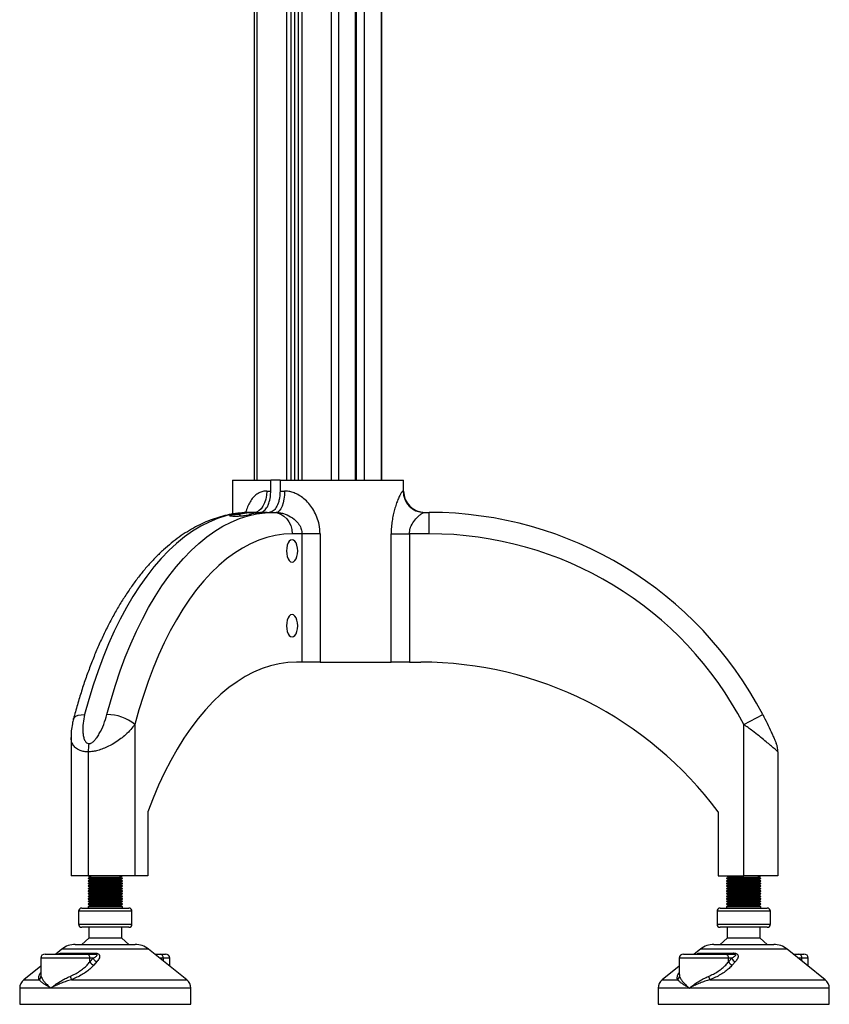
# Model space of a CAD drawing. Header units: millimetres. Extents: x 0 to 420, y 0 to 297.
# Tile 14 of 36: x 168 to 187, y 195 to 218. Entities that reach past the tile are written whole.
import ezdxf

# ---------------------------------------------------------------- set-up
doc = ezdxf.new("R2010")
doc.units = ezdxf.units.MM

msp = doc.modelspace()

# ---------------------------------------------------------------- linework, layer by layer
at = {"color": 7, "linetype": 'Continuous', "lineweight": 25}
for p, q in [((175.227, 232.94479), (175.227, 207.69479)), ((175.62325, 232.94479), (175.62325, 207.69479)), ((175.64456, 232.94479), (175.64456, 207.69479)), ((175.83075, 232.94479), (175.83075, 207.69479)), ((176.227, 232.94479), (176.227, 207.69479)), ((176.24375, 207.69479), (176.24375, 232.94479)), ((173.2617, 229.60268), (173.2617, 207.69479)), ((173.3242, 229.59329), (173.3242, 207.69479)), ((174.01052, 229.59329), (174.01052, 207.69479)), ((174.11802, 229.59329), (174.11802, 207.69479)), ((174.36992, 229.59329), (174.36992, 207.69479)), ((175.05625, 229.60789), (175.05625, 207.69479)), ((174.19788, 229.31829), (174.19788, 207.69479)), ((174.28896, 229.31829), (174.28896, 207.69479)), ((172.75272, 207.69479), (172.75272, 206.90513)), ((172.75272, 207.69479), (173.64643, 207.69479)), ((173.64643, 207.44479), (173.64643, 207.69479)), ((173.86293, 207.69479), (173.64643, 207.69479)), ((173.86293, 207.69479), (176.75272, 207.69479)), ((173.86293, 207.69479), (173.86293, 207.44479)), ((176.75272, 207.44479), (176.75272, 207.69479)), ((173.5521, 207.44479), (173.64643, 207.44479)), ((173.86293, 207.44479), (173.9678, 207.44479)), ((176.73827, 207.44479), (176.75272, 207.44479)), ((173.19292, 206.94479), (173.34447, 206.94479)), ((173.34447, 206.94479), (173.39603, 206.94479)), ((173.56098, 206.94479), (173.71253, 206.94479)), ((173.71253, 206.94479), (173.77156, 206.94479)), ((177.23466, 206.94479), (177.35272, 206.94479)), ((177.35272, 206.44479), (177.35272, 206.94479)), ((172.93397, 206.85513), (172.93397, 206.90636)), ((173.15048, 206.88354), (173.15048, 206.90636)), ((174.37784, 206.44479), (174.14554, 206.44479)), ((174.37784, 203.44479), (174.37784, 206.44479)), ((174.79922, 206.44479), (174.37784, 206.44479)), ((174.79922, 206.44479), (174.79922, 203.44479)), ((176.46106, 203.44479), (176.46106, 206.44479)), ((176.46106, 206.44479), (176.88814, 206.44479)), ((176.88814, 206.44479), (176.88814, 203.44479)), ((177.35272, 206.44479), (176.88814, 206.44479)), ((174.37784, 203.44479), (174.24554, 203.44479)), ((174.79922, 203.44479), (174.37784, 203.44479)), ((174.79922, 203.44479), (176.46106, 203.44479)), ((176.88814, 203.44479), (176.46106, 203.44479)), ((176.88814, 203.44479), (177.15272, 203.44479)), ((184.70272, 201.98721), (185.14611, 202.2183)), ((170.47054, 201.98721), (170.47054, 198.44479)), ((184.70272, 198.44479), (184.70272, 201.98721)), ((168.97772, 201.68556), (168.97772, 198.44479)), ((169.37772, 201.34625), (169.37772, 198.44479)), ((185.50272, 201.34625), (185.50272, 198.44479)), ((170.77054, 199.94479), (170.77054, 198.44479)), ((184.10272, 199.94479), (184.10272, 198.44479)), ((169.37772, 198.44479), (168.97772, 198.44479)), ((169.37772, 198.44479), (169.44641, 198.41979)), ((170.47054, 198.44479), (169.37772, 198.44479)), ((170.10904, 198.41979), (170.17772, 198.44479)), ((170.77054, 198.44479), (170.47054, 198.44479)), ((184.10272, 198.44479), (184.70272, 198.44479)), ((184.30272, 198.44479), (184.37141, 198.41979)), ((185.50272, 198.44479), (184.70272, 198.44479)), ((185.03404, 198.41979), (185.10272, 198.44479)), ((169.44641, 198.41979), (169.37772, 198.39479)), ((169.37772, 198.39479), (169.37772, 198.38479)), ((169.37772, 198.39479), (170.17772, 198.39479)), ((169.37772, 198.38479), (169.44641, 198.35979)), ((169.37772, 198.38479), (170.17772, 198.38479)), ((169.44641, 198.35979), (169.37772, 198.33479)), ((169.37772, 198.33479), (169.37772, 198.32479)), ((169.37772, 198.33479), (170.17772, 198.33479)), ((169.37772, 198.32479), (169.44641, 198.29979)), ((169.37772, 198.32479), (170.17772, 198.32479)), ((169.44641, 198.29979), (169.37772, 198.27479)), ((169.37772, 198.27479), (169.37772, 198.26479)), ((169.37772, 198.27479), (170.17772, 198.27479)), ((169.37772, 198.26479), (169.44641, 198.23979)), ((169.37772, 198.26479), (170.17772, 198.26479)), ((169.44641, 198.23979), (169.37772, 198.21479)), ((169.37772, 198.21479), (169.37772, 198.20479)), ((169.37772, 198.21479), (170.17772, 198.21479)), ((169.37772, 198.20479), (169.44641, 198.17979)), ((169.37772, 198.20479), (170.17772, 198.20479)), ((169.44641, 198.41979), (170.10904, 198.41979)), ((169.44641, 198.35979), (170.10904, 198.35979)), ((169.44641, 198.29979), (170.10904, 198.29979)), ((169.44641, 198.23979), (170.10904, 198.23979)), ((170.17772, 198.39479), (170.10904, 198.41979)), ((170.10904, 198.35979), (170.17772, 198.38479)), ((170.17772, 198.33479), (170.10904, 198.35979)), ((170.10904, 198.29979), (170.17772, 198.32479)), ((170.17772, 198.27479), (170.10904, 198.29979)), ((170.10904, 198.23979), (170.17772, 198.26479)), ((170.17772, 198.21479), (170.10904, 198.23979)), ((170.10904, 198.17979), (170.17772, 198.20479)), ((170.17772, 198.38479), (170.17772, 198.39479)), ((170.17772, 198.32479), (170.17772, 198.33479)), ((170.17772, 198.26479), (170.17772, 198.27479)), ((170.17772, 198.20479), (170.17772, 198.21479)), ((184.37141, 198.41979), (184.30272, 198.39479)), ((184.30272, 198.39479), (184.30272, 198.38479)), ((184.30272, 198.39479), (185.10272, 198.39479)), ((184.30272, 198.38479), (184.37141, 198.35979)), ((184.30272, 198.38479), (185.10272, 198.38479)), ((184.37141, 198.35979), (184.30272, 198.33479)), ((184.30272, 198.33479), (184.30272, 198.32479)), ((184.30272, 198.33479), (185.10272, 198.33479)), ((184.30272, 198.32479), (184.37141, 198.29979)), ((184.30272, 198.32479), (185.10272, 198.32479)), ((184.37141, 198.29979), (184.30272, 198.27479)), ((184.30272, 198.27479), (184.30272, 198.26479)), ((184.30272, 198.27479), (185.10272, 198.27479)), ((184.30272, 198.26479), (184.37141, 198.23979)), ((184.30272, 198.26479), (185.10272, 198.26479)), ((184.37141, 198.23979), (184.30272, 198.21479)), ((184.30272, 198.21479), (184.30272, 198.20479)), ((184.30272, 198.21479), (185.10272, 198.21479)), ((184.30272, 198.20479), (184.37141, 198.17979)), ((184.30272, 198.20479), (185.10272, 198.20479)), ((184.37141, 198.41979), (185.03404, 198.41979)), ((184.37141, 198.35979), (185.03404, 198.35979)), ((184.37141, 198.29979), (185.03404, 198.29979)), ((184.37141, 198.23979), (185.03404, 198.23979)), ((185.10272, 198.39479), (185.03404, 198.41979)), ((185.03404, 198.35979), (185.10272, 198.38479)), ((185.10272, 198.33479), (185.03404, 198.35979)), ((185.03404, 198.29979), (185.10272, 198.32479)), ((185.10272, 198.27479), (185.03404, 198.29979)), ((185.03404, 198.23979), (185.10272, 198.26479)), ((185.10272, 198.21479), (185.03404, 198.23979)), ((185.03404, 198.17979), (185.10272, 198.20479)), ((185.10272, 198.38479), (185.10272, 198.39479)), ((185.10272, 198.32479), (185.10272, 198.33479)), ((185.10272, 198.26479), (185.10272, 198.27479)), ((185.10272, 198.20479), (185.10272, 198.21479)), ((169.44641, 198.17979), (169.37772, 198.15479)), ((169.37772, 198.15479), (169.37772, 198.14479)), ((169.37772, 198.15479), (170.17772, 198.15479)), ((169.37772, 198.14479), (169.44641, 198.11979)), ((169.37772, 198.14479), (170.17772, 198.14479)), ((169.44641, 198.11979), (169.37772, 198.09479)), ((169.37772, 198.09479), (169.37772, 198.08479)), ((169.37772, 198.09479), (170.17772, 198.09479)), ((169.37772, 198.08479), (169.44641, 198.05979)), ((169.37772, 198.08479), (170.17772, 198.08479)), ((169.44641, 198.05979), (169.37772, 198.03479)), ((169.37772, 198.03479), (169.37772, 198.02479)), ((169.37772, 198.03479), (170.17772, 198.03479)), ((169.37772, 198.02479), (169.44641, 197.99979)), ((169.37772, 198.02479), (170.17772, 198.02479)), ((169.44641, 197.99979), (169.37772, 197.97479)), ((169.37772, 197.97479), (169.37772, 197.96479)), ((169.37772, 197.97479), (170.17772, 197.97479)), ((169.44641, 198.17979), (170.10904, 198.17979)), ((169.44641, 198.11979), (170.10904, 198.11979)), ((169.44641, 198.05979), (170.10904, 198.05979)), ((169.44641, 197.99979), (170.10904, 197.99979)), ((170.17772, 198.15479), (170.10904, 198.17979)), ((170.10904, 198.11979), (170.17772, 198.14479)), ((170.17772, 198.09479), (170.10904, 198.11979)), ((170.10904, 198.05979), (170.17772, 198.08479)), ((170.17772, 198.03479), (170.10904, 198.05979)), ((170.10904, 197.99979), (170.17772, 198.02479)), ((170.17772, 197.97479), (170.10904, 197.99979)), ((170.17772, 198.14479), (170.17772, 198.15479)), ((170.17772, 198.08479), (170.17772, 198.09479)), ((170.17772, 198.02479), (170.17772, 198.03479)), ((170.17772, 197.96479), (170.17772, 197.97479)), ((184.37141, 198.17979), (184.30272, 198.15479)), ((184.30272, 198.15479), (184.30272, 198.14479)), ((184.30272, 198.15479), (185.10272, 198.15479)), ((184.30272, 198.14479), (184.37141, 198.11979)), ((184.30272, 198.14479), (185.10272, 198.14479)), ((184.37141, 198.11979), (184.30272, 198.09479)), ((184.30272, 198.09479), (184.30272, 198.08479)), ((184.30272, 198.09479), (185.10272, 198.09479)), ((184.30272, 198.08479), (184.37141, 198.05979)), ((184.30272, 198.08479), (185.10272, 198.08479)), ((184.37141, 198.05979), (184.30272, 198.03479)), ((184.30272, 198.03479), (184.30272, 198.02479)), ((184.30272, 198.03479), (185.10272, 198.03479)), ((184.30272, 198.02479), (184.37141, 197.99979)), ((184.30272, 198.02479), (185.10272, 198.02479)), ((184.37141, 197.99979), (184.30272, 197.97479)), ((184.30272, 197.97479), (184.30272, 197.96479)), ((184.30272, 197.97479), (185.10272, 197.97479)), ((184.37141, 198.17979), (185.03404, 198.17979)), ((184.37141, 198.11979), (185.03404, 198.11979)), ((184.37141, 198.05979), (185.03404, 198.05979)), ((184.37141, 197.99979), (185.03404, 197.99979)), ((185.10272, 198.15479), (185.03404, 198.17979)), ((185.03404, 198.11979), (185.10272, 198.14479)), ((185.10272, 198.09479), (185.03404, 198.11979)), ((185.03404, 198.05979), (185.10272, 198.08479)), ((185.10272, 198.03479), (185.03404, 198.05979)), ((185.03404, 197.99979), (185.10272, 198.02479)), ((185.10272, 197.97479), (185.03404, 197.99979)), ((185.10272, 198.14479), (185.10272, 198.15479)), ((185.10272, 198.08479), (185.10272, 198.09479)), ((185.10272, 198.02479), (185.10272, 198.03479)), ((185.10272, 197.96479), (185.10272, 197.97479)), ((169.37772, 197.96479), (169.44641, 197.93979)), ((169.37772, 197.96479), (170.17772, 197.96479)), ((169.44641, 197.93979), (169.37772, 197.91479)), ((169.37772, 197.91479), (169.37772, 197.90479)), ((169.37772, 197.91479), (170.17772, 197.91479)), ((169.37772, 197.90479), (169.44641, 197.87979)), ((169.37772, 197.90479), (170.17772, 197.90479)), ((169.44641, 197.87979), (169.37772, 197.85479)), ((169.37772, 197.85479), (169.37772, 197.84479)), ((169.37772, 197.85479), (170.17772, 197.85479)), ((169.37772, 197.84479), (169.44641, 197.81979)), ((169.37772, 197.84479), (170.17772, 197.84479)), ((169.44641, 197.81979), (169.37772, 197.79479)), ((169.37772, 197.79479), (169.37772, 197.78479)), ((169.37772, 197.79479), (170.17772, 197.79479)), ((169.37772, 197.78479), (169.44641, 197.75979)), ((169.37772, 197.78479), (170.17772, 197.78479)), ((169.44641, 197.75979), (169.37772, 197.73479)), ((169.44641, 197.93979), (170.10904, 197.93979)), ((169.44641, 197.87979), (170.10904, 197.87979)), ((169.44641, 197.81979), (170.10904, 197.81979)), ((169.44641, 197.75979), (170.10904, 197.75979)), ((170.10904, 197.93979), (170.17772, 197.96479)), ((170.17772, 197.91479), (170.10904, 197.93979)), ((170.10904, 197.87979), (170.17772, 197.90479)), ((170.17772, 197.85479), (170.10904, 197.87979)), ((170.10904, 197.81979), (170.17772, 197.84479)), ((170.17772, 197.79479), (170.10904, 197.81979)), ((170.10904, 197.75979), (170.17772, 197.78479)), ((170.17772, 197.73479), (170.10904, 197.75979)), ((170.17772, 197.90479), (170.17772, 197.91479)), ((170.17772, 197.84479), (170.17772, 197.85479)), ((170.17772, 197.78479), (170.17772, 197.79479)), ((184.30272, 197.96479), (184.37141, 197.93979)), ((184.30272, 197.96479), (185.10272, 197.96479)), ((184.37141, 197.93979), (184.30272, 197.91479)), ((184.30272, 197.91479), (184.30272, 197.90479)), ((184.30272, 197.91479), (185.10272, 197.91479)), ((184.30272, 197.90479), (184.37141, 197.87979)), ((184.30272, 197.90479), (185.10272, 197.90479)), ((184.37141, 197.87979), (184.30272, 197.85479)), ((184.30272, 197.85479), (184.30272, 197.84479)), ((184.30272, 197.85479), (185.10272, 197.85479)), ((184.30272, 197.84479), (184.37141, 197.81979)), ((184.30272, 197.84479), (185.10272, 197.84479)), ((184.37141, 197.81979), (184.30272, 197.79479)), ((184.30272, 197.79479), (184.30272, 197.78479)), ((184.30272, 197.79479), (185.10272, 197.79479)), ((184.30272, 197.78479), (184.37141, 197.75979)), ((184.30272, 197.78479), (185.10272, 197.78479)), ((184.37141, 197.75979), (184.30272, 197.73479)), ((184.37141, 197.93979), (185.03404, 197.93979)), ((184.37141, 197.87979), (185.03404, 197.87979)), ((184.37141, 197.81979), (185.03404, 197.81979)), ((184.37141, 197.75979), (185.03404, 197.75979)), ((185.03404, 197.93979), (185.10272, 197.96479)), ((185.10272, 197.91479), (185.03404, 197.93979)), ((185.03404, 197.87979), (185.10272, 197.90479)), ((185.10272, 197.85479), (185.03404, 197.87979)), ((185.03404, 197.81979), (185.10272, 197.84479)), ((185.10272, 197.79479), (185.03404, 197.81979)), ((185.03404, 197.75979), (185.10272, 197.78479)), ((185.10272, 197.73479), (185.03404, 197.75979)), ((185.10272, 197.90479), (185.10272, 197.91479)), ((185.10272, 197.84479), (185.10272, 197.85479)), ((185.10272, 197.78479), (185.10272, 197.79479)), ((169.15272, 197.61979), (169.15272, 197.31979)), ((170.40272, 197.61979), (169.15272, 197.61979)), ((169.22772, 197.69479), (170.32772, 197.69479)), ((169.37772, 197.73479), (169.37772, 197.69479)), ((169.37772, 197.73479), (170.17772, 197.73479)), ((170.17772, 197.69479), (170.17772, 197.73479)), ((170.40272, 197.31979), (170.40272, 197.61979)), ((184.07772, 197.61979), (184.07772, 197.31979)), ((185.32772, 197.61979), (184.07772, 197.61979)), ((184.15272, 197.69479), (185.25272, 197.69479)), ((184.30272, 197.73479), (184.30272, 197.69479)), ((184.30272, 197.73479), (185.10272, 197.73479)), ((185.10272, 197.69479), (185.10272, 197.73479)), ((185.32772, 197.31979), (185.32772, 197.61979)), ((169.15272, 197.31979), (170.26013, 197.31979)), ((170.26013, 197.31979), (170.40272, 197.31979)), ((184.07772, 197.31979), (185.18513, 197.31979)), ((185.18513, 197.31979), (185.32772, 197.31979)), ((170.20224, 197.24479), (169.22772, 197.24479)), ((169.39022, 197.24479), (169.39022, 196.99479)), ((170.16522, 196.99479), (170.16522, 197.24479)), ((170.32772, 197.24479), (170.20224, 197.24479)), ((185.12724, 197.24479), (184.15272, 197.24479)), ((184.31522, 197.24479), (184.31522, 196.99479)), ((185.09022, 196.99479), (185.09022, 197.24479)), ((185.25272, 197.24479), (185.12724, 197.24479)), ((169.07811, 196.84479), (170.47733, 196.84479)), ((169.39022, 196.99479), (169.22772, 196.84479)), ((170.07681, 196.99479), (169.39022, 196.99479)), ((170.16522, 196.99479), (170.07681, 196.99479)), ((170.32772, 196.84479), (170.16522, 196.99479)), ((184.00311, 196.84479), (185.40233, 196.84479)), ((184.31522, 196.99479), (184.15272, 196.84479)), ((185.00181, 196.99479), (184.31522, 196.99479)), ((185.09022, 196.99479), (185.00181, 196.99479)), ((185.25272, 196.84479), (185.09022, 196.99479)), ((168.36937, 196.61979), (169.34389, 196.61979)), ((168.76577, 196.73523), (168.62147, 196.61979)), ((168.73879, 196.64171), (169.5433, 196.64171)), ((170.78968, 196.73523), (168.76577, 196.73523)), ((169.34389, 196.61979), (169.53033, 196.61979)), ((171.6839, 196.01985), (170.78968, 196.73523)), ((170.93397, 196.61979), (171.06059, 196.61979)), ((171.06059, 196.61979), (171.18608, 196.61979)), ((183.29437, 196.61979), (184.26889, 196.61979)), ((183.69077, 196.73523), (183.54647, 196.61979)), ((183.66379, 196.64171), (184.4683, 196.64171)), ((185.71468, 196.73523), (183.69077, 196.73523)), ((184.26889, 196.61979), (184.45533, 196.61979)), ((186.6089, 196.01985), (185.71468, 196.73523)), ((185.85897, 196.61979), (185.98559, 196.61979)), ((185.98559, 196.61979), (186.11108, 196.61979)), ((168.26937, 196.51979), (168.26937, 196.14132)), ((169.42107, 196.51979), (168.26937, 196.51979)), ((169.42107, 196.43738), (169.42107, 196.51979)), ((169.42107, 196.43738), (169.49684, 196.51979)), ((169.49684, 196.51979), (169.42107, 196.51979)), ((169.58286, 196.44171), (169.50956, 196.35929)), ((171.062, 196.51979), (171.05291, 196.52465)), ((171.06123, 196.51799), (171.062, 196.51979)), ((171.13777, 196.51979), (171.062, 196.51979)), ((171.062, 196.51979), (171.07041, 196.51065)), ((171.13777, 196.45675), (171.13777, 196.51979)), ((171.28608, 196.51979), (171.13777, 196.51979)), ((171.28608, 196.33811), (171.28608, 196.51979)), ((183.19437, 196.51979), (183.19437, 196.14132)), ((184.34607, 196.51979), (183.19437, 196.51979)), ((184.34607, 196.43738), (184.34607, 196.51979)), ((184.34607, 196.43738), (184.42184, 196.51979)), ((184.42184, 196.51979), (184.34607, 196.51979)), ((184.50786, 196.44171), (184.43456, 196.35929)), ((185.987, 196.51979), (185.97791, 196.52465)), ((185.98623, 196.51799), (185.987, 196.51979)), ((186.06277, 196.51979), (185.987, 196.51979)), ((185.987, 196.51979), (185.99541, 196.51065)), ((186.06277, 196.45675), (186.06277, 196.51979)), ((186.21108, 196.51979), (186.06277, 196.51979)), ((186.21108, 196.33811), (186.21108, 196.51979)), ((168.26937, 196.33811), (167.87155, 196.01985)), ((168.27234, 196.14132), (168.27557, 196.09794)), ((183.19437, 196.33811), (182.79655, 196.01985)), ((183.19734, 196.14132), (183.20057, 196.09794)), ((167.87155, 196.01985), (168.22733, 196.01985)), ((168.98615, 196.01985), (171.6839, 196.01985)), ((182.79655, 196.01985), (183.15233, 196.01985)), ((183.91115, 196.01985), (186.6089, 196.01985)), ((167.77772, 195.82464), (167.77772, 195.44479)), ((168.50609, 195.82464), (167.77772, 195.82464)), ((171.77772, 195.82464), (168.50609, 195.82464)), ((171.77772, 195.44479), (171.77772, 195.82464)), ((182.70272, 195.82464), (182.70272, 195.44479)), ((183.43109, 195.82464), (182.70272, 195.82464)), ((186.70272, 195.82464), (183.43109, 195.82464)), ((186.70272, 195.44479), (186.70272, 195.82464)), ((167.77772, 195.44479), (171.77772, 195.44479)), ((182.70272, 195.44479), (186.70272, 195.44479))]:
    msp.add_line(p, q, dxfattribs=at)
at = {"color": 7, "linetype": 'Continuous', "lineweight": 25, "flags": 128}
for points in [[(173.5521, 207.44479), (173.54634, 207.34725), (173.52926, 207.25345), (173.50152, 207.16701), (173.46419, 207.09124), (173.41871, 207.02906), (173.36681, 206.98285), (173.31051, 206.9544), (173.25195, 206.94479)], [(173.9678, 207.44479), (173.96403, 207.34725), (173.95286, 207.25345), (173.93473, 207.16701), (173.91032, 207.09124), (173.88059, 207.02906), (173.84666, 206.98285), (173.80985, 206.9544), (173.77156, 206.94479)], [(173.19292, 206.94479), (172.99335, 206.93572), (172.7942, 206.90854), (172.59588, 206.86329), (172.39878, 206.80008), (172.20332, 206.71903), (172.00991, 206.62031), (171.81894, 206.50413), (171.6308, 206.37072), (171.44588, 206.22035), (171.26457, 206.05335), (171.08724, 205.87005), (170.91426, 205.67083), (170.74597, 205.45611), (170.58274, 205.22632), (170.42489, 204.98195), (170.27276, 204.72349), (170.12665, 204.45147), (169.98687, 204.16647), (169.8537, 203.86906), (169.72743, 203.55987), (169.6083, 203.23952), (169.49658, 202.90869), (169.39248, 202.56805), (169.29622, 202.2183)], [(169.81584, 202.2183), (169.91209, 202.56805), (170.01619, 202.90869), (170.12792, 203.23952), (170.24704, 203.55987), (170.37332, 203.86906), (170.50648, 204.16647), (170.64626, 204.45147), (170.79237, 204.72349), (170.94451, 204.98195), (171.10236, 205.22632), (171.26559, 205.45611), (171.43387, 205.67083), (171.60686, 205.87005), (171.78419, 206.05335), (171.9655, 206.22035), (172.15041, 206.37072), (172.33855, 206.50413), (172.52952, 206.62031), (172.72294, 206.71903), (172.9184, 206.80008), (173.11549, 206.86329), (173.31382, 206.90854), (173.51297, 206.93572), (173.71253, 206.94479)], [(173.71253, 206.94479), (173.79701, 206.93518), (173.87824, 206.90673), (173.9531, 206.86053), (174.01872, 206.79835), (174.07257, 206.72258), (174.11258, 206.63613), (174.13722, 206.54234), (174.14554, 206.44479)], [(174.14554, 206.44479), (173.94916, 206.43548), (173.75321, 206.40757), (173.55815, 206.36111), (173.36441, 206.29623), (173.17242, 206.21305), (172.98262, 206.11177), (172.79543, 205.99261), (172.61128, 205.85585), (172.43057, 205.70179), (172.25371, 205.53077), (172.08111, 205.34319), (171.91315, 205.13946), (171.7502, 204.92003), (171.59263, 204.68541), (171.4408, 204.43612), (171.29505, 204.17272), (171.1557, 203.89581), (171.02307, 203.60599), (170.89745, 203.30393), (170.77913, 202.99031), (170.66838, 202.66582), (170.56544, 202.33121), (170.47054, 201.98721)], [(174.27679, 206.04479), (174.27232, 206.11273), (174.25921, 206.17604), (174.23835, 206.23041), (174.21117, 206.27212), (174.17951, 206.29835), (174.14554, 206.30729), (174.11157, 206.29835), (174.07992, 206.27212), (174.05274, 206.23041), (174.03188, 206.17604), (174.01877, 206.11273), (174.01429, 206.04479), (174.01877, 205.97685), (174.03188, 205.91354), (174.05274, 205.85918), (174.07992, 205.81746), (174.11157, 205.79124), (174.14554, 205.78229), (174.17951, 205.79124), (174.21117, 205.81746), (174.23835, 205.85918), (174.25921, 205.91354), (174.27232, 205.97685), (174.27679, 206.04479)], [(174.27679, 204.29479), (174.27232, 204.36273), (174.25921, 204.42604), (174.23835, 204.48041), (174.21117, 204.52212), (174.17951, 204.54835), (174.14554, 204.55729), (174.11157, 204.54835), (174.07992, 204.52212), (174.05274, 204.48041), (174.03188, 204.42604), (174.01877, 204.36273), (174.01429, 204.29479), (174.01877, 204.22685), (174.03188, 204.16354), (174.05274, 204.10918), (174.07992, 204.06746), (174.11157, 204.04124), (174.14554, 204.03229), (174.17951, 204.04124), (174.21117, 204.06746), (174.23835, 204.10918), (174.25921, 204.16354), (174.27232, 204.22685), (174.27679, 204.29479)], [(174.24554, 203.44479), (174.04384, 203.43538), (173.84257, 203.40717), (173.64218, 203.36021), (173.44311, 203.29461), (173.24578, 203.21052), (173.05062, 203.10812), (172.85807, 202.98762), (172.66853, 202.8493), (172.48243, 202.69344), (172.30016, 202.5204), (172.12212, 202.33055), (171.94871, 202.1243), (171.78029, 201.90209), (171.61724, 201.66443), (171.45991, 201.41181), (171.30864, 201.14479), (171.16376, 200.86396), (171.02559, 200.56991), (170.89442, 200.2633), (170.77054, 199.94479)], [(169.03411, 202.11343), (169.03471, 202.1156), (169.05497, 202.15062), (169.09302, 202.17936), (169.14739, 202.20071), (169.216, 202.21386), (169.29622, 202.2183)], [(169.5433, 196.64171), (169.54189, 196.63672), (169.54039, 196.63233), (169.53883, 196.62855), (169.5372, 196.62543), (169.53552, 196.62298), (169.53381, 196.62121), (169.53208, 196.62015), (169.53033, 196.61979)], [(184.4683, 196.64171), (184.46689, 196.63672), (184.46539, 196.63233), (184.46383, 196.62855), (184.4622, 196.62543), (184.46052, 196.62298), (184.45881, 196.62121), (184.45708, 196.62015), (184.45533, 196.61979)]]:
    msp.add_lwpolyline(points, dxfattribs=at)
at = {"color": 7, "linetype": 'Continuous', "lineweight": 25}
for centre, radius, start, end in [((177.23647, 207.44299), 0.4982, 179.792991, 269.791484), ((177.25272, 207.44479), 0.5, 180, 270), ((173.34554, 204.72189), 2.22291, 90.027492, 100.669673), ((173.56204, 204.72189), 2.22291, 90.027492, 100.669673), ((177.35272, 198.15638), 8.78841, 27.52856, 90), ((177.35272, 198.15638), 8.28841, 27.52856, 90), ((177.15272, 194.79444), 8.65036, 36.540612, 90), ((169.82692, 201.20674), 1.01162, 50.488703, 90.627804), ((170.32657, 201.34848), 0.94884, 168.436452, 180.134599), ((185.00272, 201.34625), 0.5, 0, 22.634943), ((169.22772, 197.61979), 0.075, 90, 180), ((170.32772, 197.61979), 0.075, 0, 90), ((184.15272, 197.61979), 0.075, 90, 180), ((185.25272, 197.61979), 0.075, 0, 90), ((169.22772, 197.31979), 0.075, 180, 270), ((170.32772, 197.31979), 0.075, 270, 0), ((184.15272, 197.31979), 0.075, 180, 270), ((185.25272, 197.31979), 0.075, 270, 0), ((169.07811, 196.34479), 0.5, 90, 128.659808), ((170.47733, 196.34479), 0.5, 51.340192, 90), ((184.00311, 196.34479), 0.5, 90, 128.659808), ((185.40233, 196.34479), 0.5, 51.340192, 90), ((168.36937, 196.51979), 0.1, 90, 180), ((168.68083, 196.7074), 0.08761, 270.30613, 311.421976), ((169.33079, 196.5299), 0.09084, 353.612401, 81.712468), ((171.04749, 196.5299), 0.09084, 353.612401, 81.712468), ((171.18608, 196.51979), 0.1, 0, 90), ((183.29437, 196.51979), 0.1, 90, 180), ((183.60583, 196.7074), 0.08761, 270.30613, 311.421976), ((184.25579, 196.5299), 0.09084, 353.612401, 81.712468), ((185.97249, 196.5299), 0.09084, 353.612401, 81.712468), ((186.11108, 196.51979), 0.1, 0, 90), ((169.55473, 196.49966), 0.14746, 204.984056, 252.162412), ((169.6305, 196.58059), 0.14683, 204.462313, 251.067975), ((184.47973, 196.49966), 0.14746, 204.984056, 252.162412), ((184.5555, 196.58059), 0.14683, 204.462313, 251.067975), ((168.02772, 195.82464), 0.25, 128.659808, 180), ((168.1774, 196.10464), 0.09839, 300.493439, 356.096472), ((170.14787, 196.53215), 1.26966, 199.998014, 203.796527), ((171.52772, 195.82464), 0.25, 0, 51.340192), ((182.95272, 195.82464), 0.25, 128.659808, 180), ((183.1024, 196.10464), 0.09839, 300.493439, 356.096472), ((185.07287, 196.53215), 1.26966, 199.998014, 203.796527), ((186.45272, 195.82464), 0.25, 0, 51.340192)]:
    msp.add_arc(centre, radius, start, end, dxfattribs=at)
for points, knots in [([(173.5521, 207.44479), (173.52079, 207.44261), (173.45815, 207.43824), (173.36407, 207.40241), (173.27404, 207.33955), (173.19365, 207.24812), (173.13008, 207.13861), (173.08622, 207.03564), (173.06761, 206.9659), (173.06094, 206.9409)], [0, 0, 0, 0, 0.12774268, 0.255576, 0.42140524, 0.58750944, 0.7486482, 0.90988091, 1, 1, 1, 1]), ([(173.39603, 206.94479), (173.40211, 206.94507), (173.43622, 206.94663), (173.49788, 206.97774), (173.56087, 207.05985), (173.60933, 207.17152), (173.64051, 207.29753), (173.6446, 207.39919), (173.64643, 207.44479)], [0, 0, 0, 0, 0.04654967, 0.26146719, 0.47645641, 0.61150819, 0.8257129, 1, 1, 1, 1]), ([(173.86293, 207.44479), (173.86282, 207.43401), (173.86214, 207.36738), (173.84977, 207.26638), (173.81404, 207.13729), (173.76131, 207.03138), (173.68822, 206.95745), (173.63632, 206.94877), (173.61254, 206.94479)], [0, 0, 0, 0, 0.04133809, 0.25538553, 0.38880874, 0.60355696, 0.81829622, 1, 1, 1, 1]), ([(174.79922, 206.44479), (174.795, 206.51744), (174.78733, 206.64924), (174.73125, 206.8328), (174.65722, 206.98836), (174.56238, 207.12568), (174.45644, 207.23832), (174.34017, 207.3283), (174.2269, 207.39019), (174.1168, 207.42793), (174.03253, 207.44316), (173.98317, 207.4444), (173.9678, 207.44479)], [0, 0, 0, 0, 0.150306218, 0.272661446, 0.395015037, 0.506244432, 0.61739973, 0.715145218, 0.812771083, 0.889140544, 0.965460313, 1, 1, 1, 1]), ([(176.73827, 207.44479), (176.73292, 207.44274), (176.72204, 207.43856), (176.69548, 207.40287), (176.66043, 207.34029), (176.61914, 207.24902), (176.57765, 207.13937), (176.53985, 207.01859), (176.50711, 206.88705), (176.48177, 206.74733), (176.46443, 206.59874), (176.46219, 206.49646), (176.46106, 206.44479)], [0, 0, 0, 0, 0.08077052, 0.16439668, 0.26904289, 0.37790573, 0.48037138, 0.5852512, 0.6857845, 0.78819455, 0.89301676, 1, 1, 1, 1]), ([(173.19292, 206.94479), (173.15353, 206.94425), (173.04698, 206.94278), (172.87349, 206.92742), (172.6732, 206.89475), (172.47419, 206.84625), (172.27667, 206.78223), (172.08086, 206.70261), (171.88701, 206.60741), (171.69543, 206.49663), (171.50648, 206.37032), (171.32056, 206.22859), (171.1381, 206.07165), (170.95955, 205.89979), (170.78535, 205.7134), (170.61591, 205.5129), (170.45161, 205.2988), (170.29279, 205.07162), (170.13974, 204.83191), (169.99273, 204.58024), (169.85197, 204.31715), (169.71766, 204.04321), (169.58997, 203.75895), (169.46906, 203.46491), (169.35507, 203.16163), (169.24813, 202.84968), (169.14843, 202.52955), (169.07854, 202.28243), (169.04174, 202.14243), (169.03408, 202.1133)], [0, 0, 0, 0, 0.02142108, 0.05795642, 0.09452157, 0.13120762, 0.16809895, 0.20526535, 0.24275759, 0.28060443, 0.31881173, 0.35736385, 0.39622739, 0.43535664, 0.47469968, 0.51420398, 0.55382083, 0.593508, 0.63323098, 0.67295999, 0.71267304, 0.75235798, 0.79200707, 0.83161588, 0.87118253, 0.9107069, 0.95019014, 0.98963429, 1, 1, 1, 1]), ([(173.77156, 206.94479), (173.79953, 206.94342), (173.85654, 206.94061), (173.9738, 206.91205), (174.11909, 206.84631), (174.2547, 206.7378), (174.32969, 206.6309), (174.36919, 206.53741), (174.37441, 206.48154), (174.37784, 206.44479)], [0, 0, 0, 0, 0.099916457, 0.203665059, 0.416996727, 0.647069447, 0.806947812, 0.873010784, 1, 1, 1, 1]), ([(176.88814, 206.44479), (176.89207, 206.48884), (176.89675, 206.54122), (176.93065, 206.63888), (176.988, 206.74083), (177.07018, 206.83306), (177.13683, 206.89199), (177.19344, 206.93337), (177.2192, 206.94051), (177.23466, 206.94479)], [0, 0, 0, 0, 0.15198182, 0.1807421, 0.37188924, 0.58768861, 0.70321644, 0.8218358, 1, 1, 1, 1]), ([(173.15048, 206.90636), (173.16214, 206.9048), (173.18546, 206.90167), (173.18556, 206.89397), (173.15913, 206.88457), (173.10669, 206.87411), (173.03453, 206.86394), (172.95078, 206.85558), (172.86539, 206.85045), (172.78826, 206.84941), (172.72776, 206.85256), (172.69012, 206.85933), (172.67944, 206.86862), (172.69732, 206.87906), (172.74222, 206.88923), (172.80909, 206.89789), (172.87711, 206.90343), (172.91964, 206.90562), (172.93397, 206.90636)], [0, 0, 0, 0, 0.06425023, 0.12849142, 0.1929677, 0.25781121, 0.32289674, 0.38789191, 0.45240877, 0.51629326, 0.57979356, 0.6434133, 0.70756796, 0.77232495, 0.8374064, 0.90242115, 0.96711335, 1, 1, 1, 1]), ([(169.03514, 202.11301), (169.02572, 202.07611), (169.00233, 201.98447), (168.98424, 201.84243), (168.97527, 201.7366), (168.97762, 201.68692), (168.97766, 201.68619)], [0, 0, 0, 0, 0.26248419, 0.65184549, 0.99486338, 1, 1, 1, 1]), ([(169.29622, 202.2183), (169.28143, 202.15085), (169.25187, 202.016), (169.24848, 201.85043), (169.26214, 201.72511), (169.28406, 201.64149), (169.31671, 201.57931), (169.35694, 201.54412), (169.38475, 201.54034), (169.39698, 201.53868)], [0, 0, 0, 0, 0.26459111, 0.5288945, 0.65139049, 0.77356044, 0.88506117, 0.94946208, 1, 1, 1, 1]), ([(169.39698, 201.53868), (169.40923, 201.54001), (169.42361, 201.54157), (169.45224, 201.5531), (169.48779, 201.57513), (169.53411, 201.62034), (169.58697, 201.68765), (169.66282, 201.80989), (169.74816, 201.99253), (169.79304, 202.14225), (169.81584, 202.2183)], [0, 0, 0, 0, 0.04803922, 0.05641953, 0.11426568, 0.19597234, 0.28118016, 0.41278722, 0.70171888, 1, 1, 1, 1]), ([(185.14611, 202.2183), (185.18061, 202.15085), (185.24957, 202.016), (185.3276, 201.85043), (185.38412, 201.72511), (185.42073, 201.64149), (185.44721, 201.57931), (185.46195, 201.54412), (185.46352, 201.54034), (185.46421, 201.53868)], [0, 0, 0, 0, 0.26459111, 0.5288945, 0.65139049, 0.77356044, 0.88506117, 0.94946208, 1, 1, 1, 1]), ([(170.47054, 201.98721), (170.4407, 201.94781), (170.38018, 201.8679), (170.26521, 201.75572), (170.14181, 201.65408), (170.00957, 201.56178), (169.87135, 201.48255), (169.73167, 201.41942), (169.60846, 201.37813), (169.48758, 201.35137), (169.4153, 201.348), (169.37772, 201.34625)], [0, 0, 0, 0, 0.140059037, 0.28407457, 0.396196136, 0.51064339, 0.638614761, 0.732855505, 0.830098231, 0.911665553, 1, 1, 1, 1]), ([(185.50272, 201.34625), (185.50113, 201.34769), (185.49769, 201.35078), (185.46455, 201.38046), (185.40144, 201.43617), (185.30771, 201.51668), (185.19527, 201.61039), (185.06039, 201.71878), (184.89433, 201.84738), (184.77108, 201.93732), (184.70272, 201.98721)], [0, 0, 0, 0, 0.07961414, 0.17102031, 0.30387105, 0.42142047, 0.54319465, 0.6810293, 0.8230825, 1, 1, 1, 1]), ([(169.37772, 201.34625), (169.34556, 201.34769), (169.27646, 201.35078), (169.17211, 201.38047), (169.08066, 201.43614), (169.01637, 201.51679), (168.98157, 201.60006), (168.98129, 201.65974), (168.98117, 201.68633)], [0, 0, 0, 0, 0.12418326, 0.2667599, 0.47398235, 0.6573376, 0.84728269, 1, 1, 1, 1]), ([(168.69269, 196.62107), (168.69225, 196.62086), (168.69136, 196.62044), (168.68461, 196.62013), (168.68118, 196.61997)], [0, 0, 0, 0, 0.49131698, 1, 1, 1, 1]), ([(168.68386, 196.62013), (168.68474, 196.6207), (168.69565, 196.62786), (168.71355, 196.63618), (168.72988, 196.64132), (168.73685, 196.64162), (168.73879, 196.64171)], [0, 0, 0, 0, 0.03612979, 0.44687328, 0.84549497, 1, 1, 1, 1]), ([(169.53033, 196.61979), (169.53902, 196.61952), (169.55188, 196.61911), (169.56711, 196.61523), (169.57649, 196.61085), (169.5816, 196.60597), (169.58564, 196.59767), (169.58245, 196.58279), (169.55618, 196.55404), (169.52111, 196.5338), (169.49684, 196.51979)], [0, 0, 0, 0, 0.09136525, 0.13518159, 0.17135967, 0.21962148, 0.24640588, 0.35507913, 0.55366458, 1, 1, 1, 1]), ([(169.5433, 196.64171), (169.55665, 196.64098), (169.58362, 196.63953), (169.61681, 196.62593), (169.63931, 196.60394), (169.64996, 196.57106), (169.63983, 196.51715), (169.6101, 196.47254), (169.58527, 196.44444), (169.58286, 196.44171)], [0, 0, 0, 0, 0.10498573, 0.21201023, 0.31190738, 0.43457509, 0.62328767, 0.96332226, 1, 1, 1, 1]), ([(183.61769, 196.62107), (183.61725, 196.62086), (183.61636, 196.62044), (183.60961, 196.62013), (183.60618, 196.61997)], [0, 0, 0, 0, 0.491316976, 1, 1, 1, 1]), ([(183.60886, 196.62013), (183.60974, 196.6207), (183.62065, 196.62786), (183.63855, 196.63618), (183.65488, 196.64132), (183.66185, 196.64162), (183.66379, 196.64171)], [0, 0, 0, 0, 0.03612979, 0.44687328, 0.84549497, 1, 1, 1, 1]), ([(184.45533, 196.61979), (184.46402, 196.61952), (184.47688, 196.61911), (184.49211, 196.61523), (184.50149, 196.61085), (184.5066, 196.60597), (184.51064, 196.59767), (184.50745, 196.58279), (184.48118, 196.55404), (184.44611, 196.5338), (184.42184, 196.51979)], [0, 0, 0, 0, 0.09136525, 0.13518159, 0.17135967, 0.21962148, 0.24640588, 0.35507913, 0.55366458, 1, 1, 1, 1]), ([(184.4683, 196.64171), (184.48165, 196.64098), (184.50862, 196.63953), (184.54181, 196.62593), (184.56431, 196.60394), (184.57496, 196.57106), (184.56483, 196.51715), (184.5351, 196.47254), (184.51027, 196.44444), (184.50786, 196.44171)], [0, 0, 0, 0, 0.10498573, 0.21201023, 0.31190738, 0.43457509, 0.62328767, 0.96332226, 1, 1, 1, 1]), ([(168.95476, 196.09794), (168.99308, 196.11553), (169.07088, 196.15124), (169.17731, 196.21545), (169.27383, 196.28634), (169.35622, 196.36042), (169.4001, 196.4125), (169.42107, 196.43738)], [0, 0, 0, 0, 0.19890398, 0.40393814, 0.60552821, 0.81153111, 1, 1, 1, 1]), ([(169.50956, 196.35929), (169.48608, 196.3344), (169.43739, 196.28278), (169.34514, 196.20864), (169.23786, 196.13832), (169.11759, 196.07359), (169.03039, 196.03794), (168.98615, 196.01985)], [0, 0, 0, 0, 0.18733275, 0.388473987, 0.594016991, 0.794011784, 1, 1, 1, 1]), ([(183.87976, 196.09794), (183.91808, 196.11553), (183.99588, 196.15124), (184.10231, 196.21545), (184.19883, 196.28634), (184.28122, 196.36042), (184.3251, 196.4125), (184.34607, 196.43738)], [0, 0, 0, 0, 0.19890398, 0.40393814, 0.60552821, 0.81153111, 1, 1, 1, 1]), ([(184.43456, 196.35929), (184.41108, 196.3344), (184.36239, 196.28278), (184.27014, 196.20864), (184.16286, 196.13832), (184.04259, 196.07359), (183.95539, 196.03794), (183.91115, 196.01985)], [0, 0, 0, 0, 0.18733275, 0.388473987, 0.594016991, 0.794011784, 1, 1, 1, 1]), ([(168.22733, 196.01985), (168.22441, 196.03968), (168.21844, 196.08011), (168.23721, 196.13893), (168.26209, 196.17836), (168.26937, 196.18991)], [0, 0, 0, 0, 0.40486128, 0.82576118, 1, 1, 1, 1]), ([(183.15233, 196.01985), (183.14941, 196.03968), (183.14344, 196.08011), (183.16221, 196.13893), (183.18709, 196.17836), (183.19437, 196.18991)], [0, 0, 0, 0, 0.404861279, 0.825761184, 1, 1, 1, 1]), ([(168.50609, 195.82464), (168.50575, 195.82482), (168.49294, 195.83164), (168.45068, 195.8547), (168.38516, 195.89364), (168.31705, 195.93988), (168.26219, 195.98327), (168.23895, 196.00766), (168.22733, 196.01985)], [0, 0, 0, 0, 0.00257002, 0.0961537, 0.32525092, 0.55431033, 0.77721318, 1, 1, 1, 1]), ([(168.27557, 196.09794), (168.28263, 196.08083), (168.29675, 196.04658), (168.34004, 195.98583), (168.39776, 195.92116), (168.45589, 195.8667), (168.49412, 195.83445), (168.50577, 195.8249), (168.50609, 195.82464)], [0, 0, 0, 0, 0.2219943, 0.44418898, 0.67378749, 0.90345001, 0.99731866, 1, 1, 1, 1]), ([(168.50609, 195.82464), (168.50642, 195.8249), (168.51808, 195.83445), (168.55835, 195.86647), (168.63321, 195.92091), (168.73417, 195.98534), (168.84186, 196.04631), (168.91682, 196.08058), (168.95476, 196.09794)], [0, 0, 0, 0, 0.00268131, 0.09654883, 0.3237964, 0.5558103, 0.77509969, 1, 1, 1, 1]), ([(168.98615, 196.01985), (168.94693, 196.00779), (168.86765, 195.98339), (168.7539, 195.94017), (168.64502, 195.89378), (168.56396, 195.85485), (168.51926, 195.83164), (168.50644, 195.82482), (168.50609, 195.82464)], [0, 0, 0, 0, 0.220518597, 0.44569041, 0.672748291, 0.903847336, 0.997430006, 1, 1, 1, 1]), ([(183.43109, 195.82464), (183.43075, 195.82482), (183.41794, 195.83164), (183.37568, 195.8547), (183.31016, 195.89364), (183.24205, 195.93988), (183.18719, 195.98327), (183.16395, 196.00766), (183.15233, 196.01985)], [0, 0, 0, 0, 0.00257002, 0.0961537, 0.32525092, 0.55431033, 0.77721318, 1, 1, 1, 1]), ([(183.20057, 196.09794), (183.20763, 196.08083), (183.22175, 196.04658), (183.26504, 195.98583), (183.32276, 195.92116), (183.38089, 195.8667), (183.41912, 195.83445), (183.43077, 195.8249), (183.43109, 195.82464)], [0, 0, 0, 0, 0.2219943, 0.44418898, 0.67378749, 0.90345001, 0.99731866, 1, 1, 1, 1]), ([(183.43109, 195.82464), (183.43142, 195.8249), (183.44308, 195.83445), (183.48335, 195.86647), (183.55821, 195.92091), (183.65917, 195.98534), (183.76686, 196.04631), (183.84182, 196.08058), (183.87976, 196.09794)], [0, 0, 0, 0, 0.00268131, 0.09654883, 0.3237964, 0.5558103, 0.77509969, 1, 1, 1, 1]), ([(183.91115, 196.01985), (183.87193, 196.00779), (183.79265, 195.98339), (183.6789, 195.94017), (183.57002, 195.89378), (183.48896, 195.85485), (183.44426, 195.83164), (183.43144, 195.82482), (183.43109, 195.82464)], [0, 0, 0, 0, 0.2205186, 0.44569041, 0.67274829, 0.90384734, 0.99743001, 1, 1, 1, 1])]:
    msp.add_open_spline(points, degree=3, knots=knots, dxfattribs=at)

doc.saveas('drawing.dxf')
